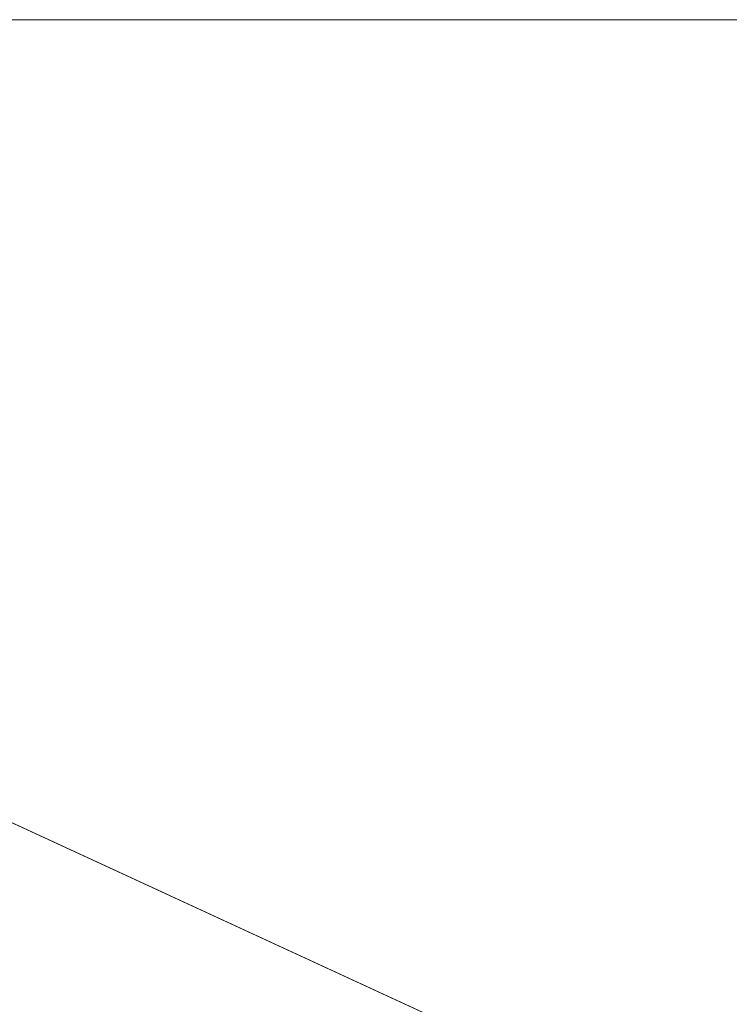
# Model space of a CAD drawing. Header units: inches. Extents: x -35 to 647, y 178 to 608.
# Tile 16 of 234: x 137 to 158, y 342 to 371. Entities that reach past the tile are written whole.
import ezdxf

# ---------------------------------------------------------------- set-up
doc = ezdxf.new("R2010")
doc.units = ezdxf.units.IN
doc.header["$MEASUREMENT"] = 0
doc.layers.add('1', color=7, linetype='Continuous')

# ---------------------------------------------------------------- blocks, each defined once
blk = doc.blocks.new('block 15')
at = {"layer": '1', "color": 8, "lineweight": 18, "true_color": 0x808080}
blk.add_lwpolyline([(458.515, 371.399), (78.374, 371.399)], dxfattribs=at)
blk = doc.blocks.new('block 5096')
at = {"layer": '1', "color": 18, "lineweight": 13, "true_color": 0x4c0000}
blk.add_lwpolyline([(114.071, 357.951), (197.117, 319.642)], dxfattribs=at)
blk = doc.blocks.new('block 5185')
at = {"layer": '1', "color": 18, "lineweight": 13, "true_color": 0x4c0000}
blk.add_lwpolyline([(114.071, 357.951), (197.117, 319.642)], dxfattribs=at)
blk = doc.blocks.new('block 7555')
at = {"layer": '1', "color": 155, "lineweight": 18, "true_color": 0x4c7299}
blk.add_lwpolyline([(131.315, 349.996), (197.117, 319.642)], dxfattribs=at)
blk = doc.blocks.new('block 7602')
at = {"layer": '1', "color": 18, "lineweight": 13, "true_color": 0x4c0000}
blk.add_lwpolyline([(97.271, 354.996), (85.466, 360.441), (84.728, 360.782), (85.625, 361.059), (87.439, 361.613), (91.065, 362.721), (98.318, 364.937), (110.191, 359.741), (110.929, 359.4), (110.701, 359.093), (110.158, 358.243), (111.911, 357.667), (114.106, 357.935), (120.008, 355.212), (167.229, 333.429), (190.84, 322.538)], dxfattribs=at)
blk = doc.blocks.new('block 7605')
at = {"layer": '1', "color": 18, "lineweight": 13, "true_color": 0x4c0000}
blk.add_lwpolyline([(97.271, 354.996), (85.466, 360.441), (84.728, 360.782), (85.625, 361.059), (87.439, 361.613), (91.065, 362.721), (98.318, 364.937), (110.191, 359.741), (110.929, 359.4), (110.701, 359.093), (110.158, 358.243), (111.911, 357.667), (114.106, 357.935), (120.008, 355.212), (167.229, 333.429), (190.84, 322.538)], dxfattribs=at)

msp = doc.modelspace()

# ---------------------------------------------------------------- block references
at = {"layer": '1'}
for name in ['block 15', 'block 7602', 'block 7605', 'block 5096', 'block 5185', 'block 7555']:
    msp.add_blockref(name, (0, 0), dxfattribs=at)

doc.saveas('drawing.dxf')
